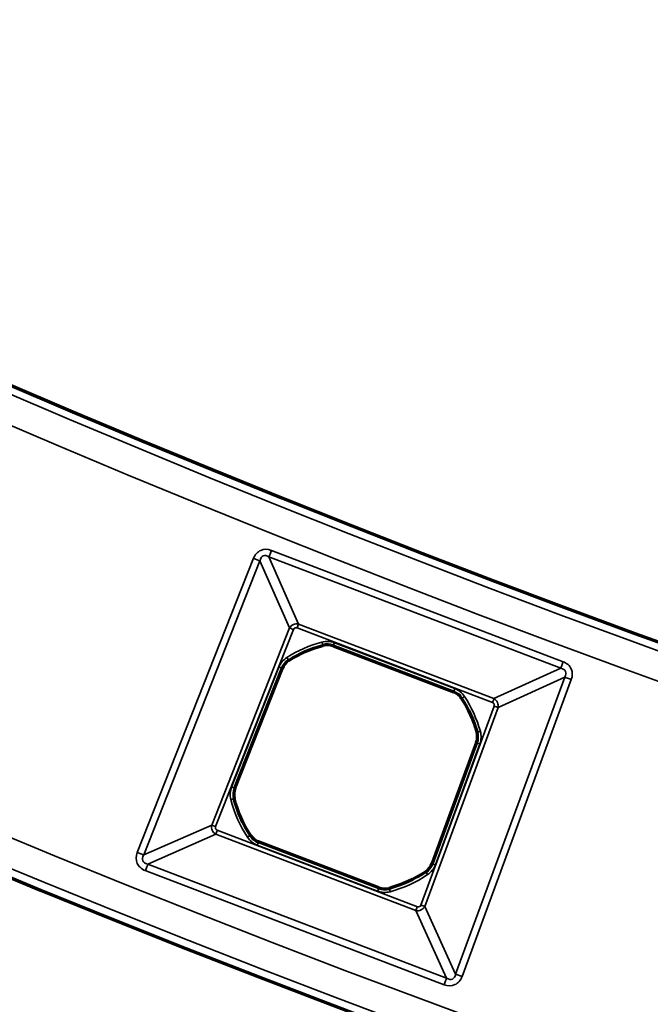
# Model space of a CAD drawing. Header units: millimetres. Extents: x -1503 to 2224, y -4278 to 2541.
# Tile 5 of 50: x 16 to 54, y -3992 to -3933. Entities that reach past the tile are written whole.
import ezdxf

# ---------------------------------------------------------------- set-up
doc = ezdxf.new("R2010")
doc.units = ezdxf.units.MM
doc.header["$LTSCALE"] = 0.75
doc.layers.add('Visible', color=7, linetype='Continuous', lineweight=70)
doc.layers.add('Visible Narrow', color=7, linetype='Continuous', lineweight=35)

msp = doc.modelspace()

# ---------------------------------------------------------------- linework, layer by layer
at = {"layer": 'Visible', "extrusion": (-7.30938e-29, -5.96856e-13, -1)}
for p, q in [((34.665, -3970.314, 22.2), (41.833, -3973.049, 22.2)), ((28.813, -3978.783, 22.2), (31.632, -3971.651, 22.2)), ((43.205, -3976.066, 22.2), (40.557, -3983.264, 22.2)), ((37.384, -3984.707, 22.2), (30.218, -3981.973, 22.2))]:
    msp.add_line(p, q, dxfattribs=at)
for radius in [763.5, 736.5]:
    msp.add_circle((-305.848, -3277.763, -27.4), radius, dxfattribs=at)
for start, end in [(57.71636, 74.71161), (147.0542, 164.04944), (327.03457, 345.41304), (236.35277, 254.73124)]:
    msp.add_arc((-36.025, -3977.51, -22.2), 7.491, start, end, dxfattribs=at)
at = {"layer": 'Visible'}
for centre, start, end in [((34.311, -3971.24, 22.2), 69.1171, 105.28839), ((32.553, -3972.015, 22.2), 122.28364, 158.4353), ((41.48, -3973.975, 22.2), 32.9458, 69.1171), ((42.275, -3975.724, 22.2), 339.79889, 15.95056), ((29.735, -3979.147, 22.2), 158.4353, 194.58696), ((30.572, -3981.047, 22.2), 212.96543, 249.1171), ((39.627, -3982.921, 22.2), 303.64723, 339.79889), ((37.737, -3983.781, 22.2), 249.1171, 285.26876)]:
    msp.add_arc(centre, 0.991, start, end, dxfattribs=at)
at = {"layer": 'Visible Narrow', "extrusion": (-7.30938e-29, -5.96856e-13, -1)}
for p, q in [((30.994, -3964.632, 27.7), (48.356, -3971.256, 27.7)), ((23.01, -3982.598, 27.7), (29.924, -3965.103, 27.7)), ((30.311, -3965.256, 27.478), (23.397, -3982.751, 27.478)), ((32.069, -3969.247, 22.833), (30.311, -3965.256, 27.478)), ((30.846, -3965.021, 27.478), (32.604, -3969.012, 22.833)), ((48.207, -3971.644, 27.478), (30.846, -3965.021, 27.478)), ((27.436, -3980.971, 22.833), (32.069, -3969.247, 22.833)), ((32.301, -3969.339, 22.7), (27.668, -3981.063, 22.7)), ((44.149, -3973.683, 22.7), (32.515, -3969.245, 22.7)), ((32.604, -3969.012, 22.833), (44.237, -3973.45, 22.833)), ((34.05, -3970.284, 22.2), (34.049, -3970.279, 22.503)), ((34.667, -3970.309, 22.503), (34.665, -3970.314, 22.2)), ((41.835, -3973.044, 22.503), (34.667, -3970.309, 22.503)), ((34.738, -3970.122, 22.7), (41.906, -3972.857, 22.7)), ((32.021, -3971.173, 22.503), (32.024, -3971.177, 22.2)), ((28.622, -3978.708, 22.7), (31.441, -3971.575, 22.7)), ((31.627, -3971.649, 22.503), (28.808, -3978.781, 22.503)), ((31.632, -3971.651, 22.2), (31.627, -3971.649, 22.503)), ((44.237, -3973.45, 22.833), (48.207, -3971.644, 27.478)), ((41.954, -3989.83, 27.478), (48.449, -3972.176, 27.478)), ((48.84, -3972.32, 27.7), (42.344, -3989.974, 27.7)), ((48.449, -3972.176, 27.478), (44.479, -3973.982, 22.833)), ((41.833, -3973.049, 22.2), (41.835, -3973.044, 22.503)), ((42.316, -3973.433, 22.503), (42.312, -3973.436, 22.2)), ((39.892, -3985.727, 22.7), (44.245, -3973.896, 22.7)), ((44.479, -3973.982, 22.833), (40.126, -3985.813, 22.833)), ((43.228, -3975.452, 22.2), (43.233, -3975.45, 22.503)), ((40.562, -3983.265, 22.503), (43.21, -3976.068, 22.503)), ((43.398, -3976.137, 22.7), (40.75, -3983.335, 22.7)), ((43.21, -3976.068, 22.503), (43.205, -3976.066, 22.2)), ((28.808, -3978.781, 22.503), (28.813, -3978.783, 22.2)), ((28.775, -3979.397, 22.2), (28.77, -3979.398, 22.503)), ((23.397, -3982.751, 27.478), (27.436, -3980.971, 22.833)), ((27.675, -3981.512, 22.833), (23.636, -3983.292, 27.478)), ((39.588, -3986.058, 22.833), (27.675, -3981.512, 22.833)), ((27.763, -3981.279, 22.7), (39.677, -3985.825, 22.7)), ((29.736, -3981.589, 22.503), (29.74, -3981.587, 22.2)), ((37.31, -3984.899, 22.7), (30.145, -3982.165, 22.7)), ((30.218, -3981.973, 22.2), (30.216, -3981.978, 22.503)), ((30.216, -3981.978, 22.503), (37.382, -3984.712, 22.503)), ((23.636, -3983.292, 27.478), (41.415, -3990.075, 27.478)), ((40.557, -3983.264, 22.2), (40.562, -3983.265, 22.503)), ((41.267, -3990.464, 27.7), (23.487, -3983.68, 27.7)), ((40.179, -3983.751, 22.503), (40.176, -3983.747, 22.2)), ((37.382, -3984.712, 22.503), (37.384, -3984.707, 22.2)), ((37.998, -3984.737, 22.2), (37.999, -3984.742, 22.503)), ((40.126, -3985.813, 22.833), (41.954, -3989.83, 27.478)), ((41.415, -3990.075, 27.478), (39.588, -3986.058, 22.833))]:
    msp.add_line(p, q, dxfattribs=at)
for radius in [763, 761.3, 738.7, 737]:
    msp.add_circle((-305.848, -3277.763, -27.9), radius, dxfattribs=at)
at = {"layer": 'Visible Narrow', "extrusion": (0.934311, -0.356459, 2.10661e-13)}
msp.add_arc((-3693.151, 27.2, 1442.188), 0.5, 90, 146.25909, dxfattribs=at)
at = {"layer": 'Visible Narrow', "extrusion": (-0.367552, -0.930003, 5.62877e-13)}
msp.add_arc((1485.21, 27.2, 3676.56), 0.5, 33.74091, 90, dxfattribs=at)
at = {"layer": 'Visible Narrow', "extrusion": (0.367552, 0.930003, -5.5174e-13)}
for centre in [(-1488.978, 23, -3679.625), (-1488.978, 23, -3692.231)]:
    msp.add_arc(centre, 0.3, 270, 326.25909, dxfattribs=at)
at = {"layer": 'Visible Narrow', "extrusion": (0.934311, -0.356459, 2.20258e-13)}
msp.add_arc((-3696.918, 23, 1445.253), 0.3, 270, 326.25909, dxfattribs=at)
at = {"layer": 'Visible Narrow', "extrusion": (-7.30938e-29, -5.96856e-13, -1)}
for centre, radius, start, end in [((-36.025, -3977.51, -22.7), 7.697, 57.71636, 74.71161), ((-34.311, -3971.24, -22.7), 1.197, 74.71161, 110.8829), ((-32.553, -3972.015, -22.7), 1.197, 21.5647, 57.71636), ((-41.48, -3973.975, -22.7), 1.197, 110.8829, 147.0542), ((-36.025, -3977.51, -22.7), 7.697, 147.0542, 164.04944), ((-42.275, -3975.724, -22.7), 1.197, 164.04944, 200.20111), ((-29.735, -3979.147, -22.7), 1.197, 345.41304, 21.5647), ((-36.025, -3977.51, -22.7), 7.697, 327.03457, 345.41304), ((-30.572, -3981.047, -22.7), 1.197, 290.8829, 327.03457), ((-39.627, -3982.921, -22.7), 1.197, 200.20111, 236.35277), ((-36.025, -3977.51, -22.7), 7.697, 236.35277, 254.73124), ((-37.737, -3983.781, -22.7), 1.197, 254.73124, 290.8829)]:
    msp.add_arc(centre, radius, start, end, dxfattribs=at)
at = {"layer": 'Visible Narrow', "extrusion": (0.964611, 0.263678, -1.48604e-13)}
msp.add_arc((-3838.552, 22.5, -1014.03), 0.2, 90, 179, dxfattribs=at)
at = {"layer": 'Visible Narrow'}
for centre, radius, start, end in [((36.025, -3977.51, 22.503), 7.497, 105.28839, 122.28364), ((34.311, -3971.24, 22.503), 0.997, 69.1171, 105.28839), ((32.553, -3972.015, 22.503), 0.997, 122.28364, 158.4353), ((41.48, -3973.975, 22.503), 0.997, 32.9458, 69.1171), ((36.025, -3977.51, 22.503), 7.497, 15.95056, 32.9458), ((42.275, -3975.724, 22.503), 0.997, 339.79889, 15.95056), ((29.735, -3979.147, 22.503), 0.997, 158.4353, 194.58696), ((36.025, -3977.51, 22.503), 7.497, 194.58696, 212.96543), ((30.572, -3981.047, 22.503), 0.997, 212.96543, 249.1171), ((39.627, -3982.921, 22.503), 0.997, 303.64723, 339.79889), ((36.025, -3977.51, 22.503), 7.497, 285.26876, 303.64723), ((37.737, -3983.781, 22.503), 0.997, 249.1171, 285.26876)]:
    msp.add_arc(centre, radius, start, end, dxfattribs=at)
at = {"layer": 'Visible Narrow', "extrusion": (0.934311, -0.356459, 1.90716e-13)}
msp.add_arc((-3696.946, 22.5, 1447.643), 0.2, 90, 179, dxfattribs=at)
at = {"layer": 'Visible Narrow', "extrusion": (0.845414, 0.534111, -3.27858e-13)}
msp.add_arc((-3374.189, 22.5, -2093.975), 0.2, 90, 179, dxfattribs=at)
at = {"layer": 'Visible Narrow', "extrusion": (0.934311, -0.356459, 1.94873e-13)}
msp.add_arc((-3693.151, 27.2, 1460.77), 0.5, 90, 146.25909, dxfattribs=at)
at = {"layer": 'Visible Narrow', "extrusion": (0.367552, 0.930003, -5.52303e-13)}
msp.add_arc((-1488.999, 22.5, -3682.021), 0.2, 90, 179, dxfattribs=at)
at = {"layer": 'Visible Narrow', "extrusion": (-0.345316, -0.938486, 5.47542e-13)}
msp.add_arc((1417.542, 27.2, 3711.103), 0.5, 90, 146.25909, dxfattribs=at)
at = {"layer": 'Visible Narrow', "extrusion": (0.934311, -0.356459, 2.13068e-13)}
msp.add_arc((-3696.946, 22.5, 1455.315), 0.2, 90, 179, dxfattribs=at)
at = {"layer": 'Visible Narrow', "extrusion": (0.543845, -0.839185, 4.75685e-13)}
msp.add_arc((-2125.222, 22.5, 3357.461), 0.2, 90, 179, dxfattribs=at)
at = {"layer": 'Visible Narrow', "extrusion": (0.934311, -0.356459, 1.53566e-13)}
msp.add_arc((-3696.918, 23, 1457.704), 0.3, 270, 326.25909, dxfattribs=at)
at = {"layer": 'Visible Narrow', "extrusion": (0.345316, 0.938486, -5.53258e-13)}
msp.add_arc((-1413.775, 23, -3714.168), 0.3, 213.74091, 270, dxfattribs=at)
at = {"layer": 'Visible Narrow', "extrusion": (0.274808, -0.961499, 5.5214e-13)}
msp.add_arc((-1050.716, 22.5, 3834.273), 0.2, 90, 179, dxfattribs=at)
at = {"layer": 'Visible Narrow', "extrusion": (-0.345316, -0.938486, 5.53704e-13)}
msp.add_arc((1413.753, 22.5, 3716.565), 0.2, 90, 179, dxfattribs=at)
at = {"layer": 'Visible Narrow', "extrusion": (-0.367552, -0.930003, 5.5269e-13)}
msp.add_arc((1488.999, 22.5, 3689.69), 0.2, 1, 90, dxfattribs=at)
at = {"layer": 'Visible Narrow', "extrusion": (0.251849, -0.967766, 5.66905e-13)}
msp.add_arc((-974.565, 22.5, 3858.374), 0.2, 1, 90, dxfattribs=at)
at = {"layer": 'Visible Narrow', "extrusion": (0.934311, -0.356459, 2.09313e-13)}
msp.add_arc((-3709.856, 23, 1445.103), 0.3, 213.74091, 270, dxfattribs=at)
at = {"layer": 'Visible Narrow', "extrusion": (0.544133, -0.838999, 4.97105e-13)}
msp.add_arc((-2141.766, 22.5, 3356.73), 0.2, 1, 90, dxfattribs=at)
at = {"layer": 'Visible Narrow', "extrusion": (0.934311, -0.356459, 2.30055e-13)}
msp.add_arc((-3709.835, 22.5, 1447.644), 0.2, 1, 90, dxfattribs=at)
at = {"layer": 'Visible Narrow', "extrusion": (-0.367552, -0.930003, 5.62905e-13)}
msp.add_arc((1485.21, 27.2, 3695.371), 0.5, 33.74091, 90, dxfattribs=at)
at = {"layer": 'Visible Narrow', "extrusion": (0.934311, -0.356459, 2.1961e-13)}
msp.add_arc((-3713.624, 27.2, 1441.964), 0.5, 33.74091, 90, dxfattribs=at)
at = {"layer": 'Visible Narrow', "extrusion": (0.345316, 0.938486, -5.59812e-13)}
msp.add_arc((-1413.753, 22.5, -3724.234), 0.2, 1, 90, dxfattribs=at)
at = {"layer": 'Visible Narrow', "extrusion": (0.832465, 0.554078, -3.57359e-13)}
msp.add_arc((-3338.795, 22.5, -2173.861), 0.2, 1, 90, dxfattribs=at)
at = {"layer": 'Visible Narrow', "extrusion": (0.934311, -0.356459, 2.02602e-13)}
msp.add_arc((-3709.835, 22.5, 1455.313), 0.2, 1, 90, dxfattribs=at)
at = {"layer": 'Visible Narrow', "extrusion": (0.964701, 0.263347, -1.65131e-13)}
msp.add_arc((-3854.292, 22.5, -1012.712), 0.2, 1, 90, dxfattribs=at)
at = {"layer": 'Visible Narrow', "extrusion": (0.934311, -0.356459, 2.66767e-13)}
msp.add_arc((-3709.856, 23, 1457.854), 0.3, 213.74091, 270, dxfattribs=at)
at = {"layer": 'Visible Narrow', "extrusion": (0.345316, 0.938486, -5.64721e-13)}
msp.add_arc((-1413.775, 23, -3726.775), 0.3, 213.74091, 270, dxfattribs=at)
at = {"layer": 'Visible Narrow', "extrusion": (-0.345316, -0.938486, 5.53485e-13)}
msp.add_arc((1417.542, 27.2, 3729.914), 0.5, 90, 146.25909, dxfattribs=at)
at = {"layer": 'Visible Narrow', "extrusion": (0.934311, -0.356459, 2.11006e-13)}
msp.add_arc((-3713.624, 27.2, 1460.994), 0.5, 33.74091, 90, dxfattribs=at)
at = {"layer": 'Visible Narrow', "extrusion": (0.129708, -0.294418, 0.946834)}
msp.add_ellipse((30.908, -3965.886, 27.2), major_axis=(-0.406, 0.922, 0.342), ratio=0.469981, start_param=0.608839, end_param=0.624247, dxfattribs=at)
at = {"layer": 'Visible Narrow', "extrusion": (0.155015, -0.351863, -0.923127)}
msp.add_ellipse((32.458, -3969.433, 22.969), major_axis=(-0.301, -0.351, 0.083), ratio=0.958706, start_param=1.386778, end_param=1.403566, dxfattribs=at)
at = {"layer": 'Visible Narrow', "extrusion": (0.353556, 0.155762, -0.922354)}
msp.add_ellipse((27.857, -3981.122, 22.969), major_axis=(0.358, -0.292, 0.088), ratio=0.958702, start_param=1.402661, end_param=1.431737, dxfattribs=at)
at = {"layer": 'Visible Narrow', "extrusion": (0.293534, 0.129318, 0.947161)}
msp.add_ellipse((24.267, -3982.691, 27.2), major_axis=(-0.931, -0.41, 0.344), ratio=0.465634, start_param=0.606215, end_param=0.632904, dxfattribs=at)
at = {"layer": 'Visible Narrow'}
for points, knots in [([(29.924, -3965.103, 27.7), (30.012, -3964.882, 27.7), (30.165, -3964.715, 27.7), (30.355, -3964.631, 27.7), (30.545, -3964.547, 27.7), (30.772, -3964.547, 27.7), (30.994, -3964.632, 27.7)], [0, 0, 0, 0, 0.5, 0.5, 0.5, 1, 1, 1, 1]), ([(30.846, -3965.021, 27.478), (30.715, -3964.94, 27.521), (30.596, -3964.923, 27.542), (30.502, -3964.965, 27.542), (30.41, -3965.005, 27.542), (30.343, -3965.1, 27.522), (30.313, -3965.246, 27.481)], [0, 0, 0, 0, 0.506208, 0.506208, 0.506208, 1, 1, 1, 1]), ([(32.073, -3969.241, 22.832), (32.128, -3969.152, 22.807), (32.208, -3969.085, 22.795), (32.299, -3969.044, 22.795), (32.393, -3969.003, 22.795), (32.5, -3968.99, 22.808), (32.604, -3969.012, 22.833)], [0, 0, 0, 0, 0.49387, 0.49387, 0.49387, 1, 1, 1, 1]), ([(32.301, -3969.339, 22.7), (32.319, -3969.295, 22.7), (32.35, -3969.261, 22.7), (32.426, -3969.228, 22.7), (32.471, -3969.228, 22.7), (32.515, -3969.245, 22.7)], [0, 0, 0, 0, 0.5, 0.5, 1, 1, 1, 1]), ([(48.356, -3971.256, 27.7), (48.578, -3971.341, 27.7), (48.747, -3971.491, 27.7), (48.833, -3971.681, 27.7), (48.919, -3971.87, 27.7), (48.922, -3972.097, 27.7), (48.84, -3972.32, 27.7)], [0, 0, 0, 0, 0.5, 0.5, 0.5, 1, 1, 1, 1]), ([(48.449, -3972.176, 27.478), (48.527, -3972.047, 27.52), (48.544, -3971.925, 27.542), (48.501, -3971.832, 27.542), (48.457, -3971.734, 27.542), (48.349, -3971.67, 27.518), (48.207, -3971.644, 27.478)], [0, 0, 0, 0, 0.489074, 0.489074, 0.489074, 1, 1, 1, 1]), ([(44.237, -3973.45, 22.833), (44.324, -3973.5, 22.809), (44.399, -3973.58, 22.795), (44.443, -3973.678, 22.795), (44.486, -3973.771, 22.795), (44.499, -3973.879, 22.808), (44.479, -3973.982, 22.833)], [0, 0, 0, 0, 0.511399, 0.511399, 0.511399, 1, 1, 1, 1]), ([(44.149, -3973.683, 22.7), (44.193, -3973.7, 22.7), (44.227, -3973.73, 22.7), (44.244, -3973.768, 22.7), (44.261, -3973.806, 22.7), (44.262, -3973.851, 22.7), (44.245, -3973.896, 22.7)], [0, 0, 0, 0, 0.5, 0.5, 0.5, 1, 1, 1, 1]), ([(27.663, -3981.506, 22.83), (27.575, -3981.451, 22.806), (27.508, -3981.371, 22.793), (27.468, -3981.28, 22.793), (27.426, -3981.185, 22.793), (27.413, -3981.077, 22.807), (27.436, -3980.971, 22.833)], [0, 0, 0, 0, 0.489417, 0.489417, 0.489417, 1, 1, 1, 1]), ([(27.763, -3981.279, 22.7), (27.718, -3981.262, 22.7), (27.684, -3981.231, 22.7), (27.65, -3981.154, 22.7), (27.65, -3981.108, 22.7), (27.668, -3981.063, 22.7)], [0, 0, 0, 0, 0.5, 0.5, 1, 1, 1, 1]), ([(23.487, -3983.68, 27.7), (23.261, -3983.594, 27.7), (23.089, -3983.44, 27.7), (23.004, -3983.247, 27.7), (22.919, -3983.054, 27.7), (22.921, -3982.823, 27.7), (23.01, -3982.598, 27.7)], [0, 0, 0, 0, 0.5, 0.5, 0.5, 1, 1, 1, 1]), ([(23.397, -3982.751, 27.478), (23.312, -3982.884, 27.522), (23.294, -3983.005, 27.544), (23.336, -3983.101, 27.544), (23.376, -3983.192, 27.544), (23.472, -3983.258, 27.524), (23.617, -3983.288, 27.483)], [0, 0, 0, 0, 0.510681, 0.510681, 0.510681, 1, 1, 1, 1]), ([(40.126, -3985.813, 22.833), (40.076, -3985.901, 22.809), (39.996, -3985.977, 22.793), (39.897, -3986.022, 22.793), (39.802, -3986.065, 22.793), (39.692, -3986.079, 22.807), (39.588, -3986.058, 22.833)], [0, 0, 0, 0, 0.511253, 0.511253, 0.511253, 1, 1, 1, 1]), ([(39.892, -3985.727, 22.7), (39.876, -3985.772, 22.7), (39.845, -3985.807, 22.7), (39.807, -3985.824, 22.7), (39.768, -3985.842, 22.7), (39.722, -3985.842, 22.7), (39.677, -3985.825, 22.7)], [0, 0, 0, 0, 0.5, 0.5, 0.5, 1, 1, 1, 1]), ([(42.344, -3989.974, 27.7), (42.26, -3990.201, 27.7), (42.108, -3990.375, 27.7), (41.916, -3990.462, 27.7), (41.724, -3990.549, 27.7), (41.494, -3990.55, 27.7), (41.267, -3990.464, 27.7)], [0, 0, 0, 0, 0.5, 0.5, 0.5, 1, 1, 1, 1]), ([(41.415, -3990.075, 27.478), (41.546, -3990.156, 27.521), (41.671, -3990.175, 27.544), (41.766, -3990.132, 27.544), (41.835, -3990.1, 27.544), (41.888, -3990.037, 27.532), (41.921, -3989.952, 27.511), (41.935, -3989.915, 27.501), (41.946, -3989.874, 27.49), (41.954, -3989.83, 27.478)], [0, 0, 0, 0, 0.487675, 0.487675, 0.487675, 0.844749, 0.844749, 0.844749, 1, 1, 1, 1])]:
    msp.add_open_spline(points, degree=3, knots=knots, dxfattribs=at)

doc.saveas('drawing.dxf')
